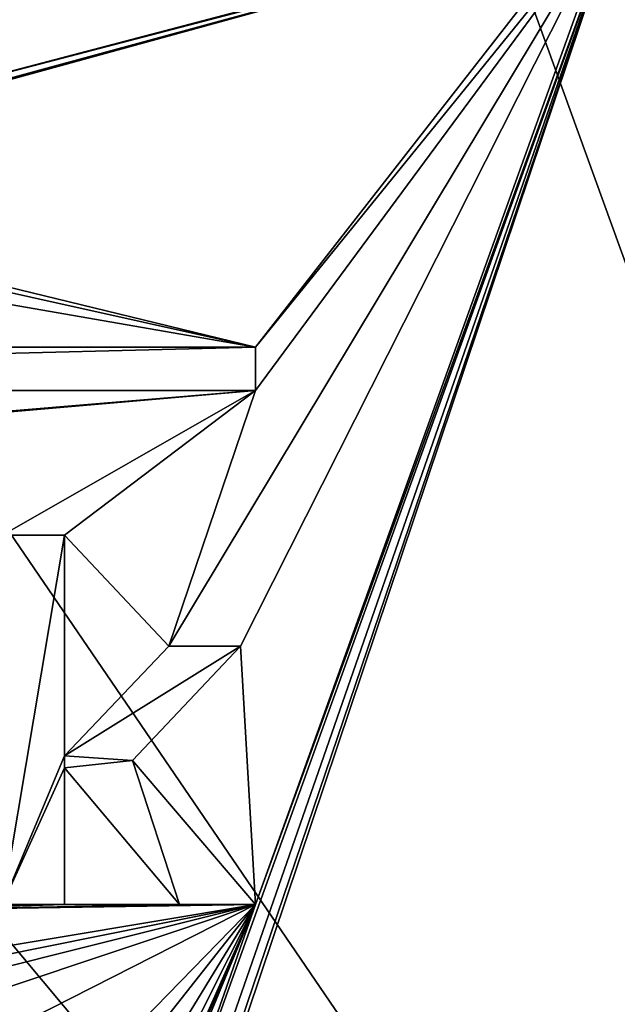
# Model space of a CAD drawing. Header units: millimetres. Extents: x -36.5 to 36.5, y -8.8 to 41.6.
# Tile 25 of 256: x -9.7 to -7, y 4.3 to 8.7. Entities that reach past the tile are written whole.
import ezdxf

# ---------------------------------------------------------------- set-up
doc = ezdxf.new("R2010")
doc.units = ezdxf.units.MM
doc.header["$LTSCALE"] = 65.185185
for name, color, linetype in [('1741', 7, 'CONTINUOUS'), ('1742', 7, 'CONTINUOUS'), ('1743', 7, 'CONTINUOUS'), ('1744', 7, 'CONTINUOUS'), ('1746', 7, 'CONTINUOUS'), ('1747', 7, 'CONTINUOUS'), ('1748', 7, 'CONTINUOUS'), ('1749', 7, 'CONTINUOUS'), ('1750', 7, 'CONTINUOUS'), ('1751', 7, 'CONTINUOUS'), ('1752', 7, 'CONTINUOUS'), ('1754', 7, 'CONTINUOUS'), ('1755', 7, 'CONTINUOUS'), ('546', 7, 'CONTINUOUS'), ('551', 7, 'CONTINUOUS'), ('778', 7, 'CONTINUOUS')]:
    doc.layers.add(name, color=color, linetype=linetype)

msp = doc.modelspace()

# ---------------------------------------------------------------- linework, layer by layer
at = {"layer": '1741', "color": 7, "linetype": 'Continuous'}
for points in [[(-8.9874, 4.7302, 15.2), (-8.6514, 4.7302, 15.2), (-8.9874, 4.7302, 15), (-8.9874, 4.7302, 15.2)], [(-8.6514, 4.7302, 15.2), (-8.6514, 4.7302, 15), (-8.9874, 4.7302, 15), (-8.6514, 4.7302, 15.2)]]:
    msp.add_3dface(points, dxfattribs=at)
at = {"layer": '1742', "color": 7, "linetype": 'Continuous'}
for points in [[(-9.4982, 5.3362, 15.2), (-8.9874, 4.7302, 15.2), (-9.4982, 5.3362, 15), (-9.4982, 5.3362, 15.2)], [(-8.9874, 4.7302, 15.2), (-8.9874, 4.7302, 15), (-9.4982, 5.3362, 15), (-8.9874, 4.7302, 15.2)]]:
    msp.add_3dface(points, dxfattribs=at)
at = {"layer": '1743', "color": 7, "linetype": 'Continuous'}
for points in [[(-9.4982, 4.7302, 15.2), (-9.4982, 5.3362, 15.2), (-9.4982, 4.7302, 15), (-9.4982, 4.7302, 15.2)], [(-9.4982, 5.3362, 15.2), (-9.4982, 5.3362, 15), (-9.4982, 4.7302, 15), (-9.4982, 5.3362, 15.2)]]:
    msp.add_3dface(points, dxfattribs=at)
at = {"layer": '1744', "color": 7, "linetype": 'Continuous'}
for points in [[(-9.7722, 4.7302, 15.2), (-9.4982, 4.7302, 15.2), (-9.7722, 4.7302, 15), (-9.7722, 4.7302, 15.2)], [(-9.4982, 4.7302, 15.2), (-9.4982, 4.7302, 15), (-9.7722, 4.7302, 15), (-9.4982, 4.7302, 15.2)]]:
    msp.add_3dface(points, dxfattribs=at)
at = {"layer": '1746', "color": 7, "linetype": 'Continuous'}
for points in [[(-9.4982, 6.3672, 15.2), (-9.7722, 6.3672, 15.2), (-9.4982, 6.3672, 15), (-9.4982, 6.3672, 15.2)], [(-9.7722, 6.3672, 15.2), (-9.7722, 6.3672, 15), (-9.4982, 6.3672, 15), (-9.7722, 6.3672, 15.2)]]:
    msp.add_3dface(points, dxfattribs=at)
at = {"layer": '1747', "color": 7, "linetype": 'Continuous'}
for points in [[(-9.4982, 5.3892, 15.2), (-9.4982, 6.3672, 15.2), (-9.4982, 5.3892, 15), (-9.4982, 5.3892, 15.2)], [(-9.4982, 6.3672, 15.2), (-9.4982, 6.3672, 15), (-9.4982, 5.3892, 15), (-9.4982, 6.3672, 15.2)]]:
    msp.add_3dface(points, dxfattribs=at)
at = {"layer": '1748', "color": 7, "linetype": 'Continuous'}
for points in [[(-9.0353, 5.8752, 15.2), (-9.4982, 5.3892, 15.2), (-9.0353, 5.8752, 15), (-9.0353, 5.8752, 15.2)], [(-9.4982, 5.3892, 15.2), (-9.4982, 5.3892, 15), (-9.0353, 5.8752, 15), (-9.4982, 5.3892, 15.2)]]:
    msp.add_3dface(points, dxfattribs=at)
at = {"layer": '1749', "color": 7, "linetype": 'Continuous'}
for points in [[(-8.7173, 5.8752, 15.2), (-9.0353, 5.8752, 15.2), (-8.7173, 5.8752, 15), (-8.7173, 5.8752, 15.2)], [(-9.0353, 5.8752, 15.2), (-9.0353, 5.8752, 15), (-8.7173, 5.8752, 15), (-9.0353, 5.8752, 15.2)]]:
    msp.add_3dface(points, dxfattribs=at)
at = {"layer": '1750', "color": 7, "linetype": 'Continuous'}
for points in [[(-9.1967, 5.3683, 15.2), (-8.7173, 5.8752, 15.2), (-9.1967, 5.3683, 15), (-9.1967, 5.3683, 15.2)], [(-8.7173, 5.8752, 15.2), (-8.7173, 5.8752, 15), (-9.1967, 5.3683, 15), (-8.7173, 5.8752, 15.2)]]:
    msp.add_3dface(points, dxfattribs=at)
at = {"layer": '1751', "color": 7, "linetype": 'Continuous'}
for points in [[(-8.6514, 4.7302, 15.2), (-9.1967, 5.3683, 15.2), (-8.6514, 4.7302, 15), (-8.6514, 4.7302, 15.2)], [(-8.6514, 4.7302, 15), (-9.1967, 5.3683, 15.2), (-9.1967, 5.3683, 15), (-8.6514, 4.7302, 15)]]:
    msp.add_3dface(points, dxfattribs=at)
at = {"layer": '1752', "color": 7, "linetype": 'Continuous'}
for points in [[(-16.3272, 7.0072, 15.2), (-8.6512, 7.0072, 15.2), (-16.3272, 7.0072, 15), (-16.3272, 7.0072, 15.2)], [(-8.6512, 7.0072, 15.2), (-8.6512, 7.0072, 15), (-16.3272, 7.0072, 15), (-8.6512, 7.0072, 15.2)]]:
    msp.add_3dface(points, dxfattribs=at)
at = {"layer": '1754', "color": 7, "linetype": 'Continuous'}
for points in [[(-8.6512, 7.1992, 15.2), (-16.3272, 7.1992, 15.2), (-8.6512, 7.1992, 15), (-8.6512, 7.1992, 15.2)], [(-16.3272, 7.1992, 15.2), (-16.3272, 7.1992, 15), (-8.6512, 7.1992, 15), (-16.3272, 7.1992, 15.2)]]:
    msp.add_3dface(points, dxfattribs=at)
at = {"layer": '1755', "color": 7, "linetype": 'Continuous'}
for points in [[(-8.6512, 7.0072, 15.2), (-8.6512, 7.1992, 15.2), (-8.6512, 7.1992, 15), (-8.6512, 7.0072, 15.2)], [(-8.6512, 7.0072, 15), (-8.6512, 7.0072, 15.2), (-8.6512, 7.1992, 15), (-8.6512, 7.0072, 15)]]:
    msp.add_3dface(points, dxfattribs=at)
at = {"layer": '546', "color": 7, "linetype": 'Continuous'}
for points in [[(-6.9823, 9.3111, 15.2), (-8.6514, 4.7302, 15.2), (-9.2314, 3.0757, 15.2), (-6.9823, 9.3111, 15.2)], [(-9.1833, 2.9883, 15.2), (-6.9823, 9.3111, 15.2), (-9.2314, 3.0757, 15.2), (-9.1833, 2.9883, 15.2)], [(-9.1958, 2.7307, 15.2), (-6.9823, 9.3111, 15.2), (-9.1664, 2.8823, 15.2), (-9.1958, 2.7307, 15.2)], [(-6.9823, 9.3111, 15.2), (-9.1958, 2.7307, 15.2), (-2.9984, -3.5, 15.2), (-6.9823, 9.3111, 15.2)], [(-9.1664, 2.8823, 15.2), (-6.9823, 9.3111, 15.2), (-9.1833, 2.9883, 15.2), (-9.1664, 2.8823, 15.2)], [(-6.9823, 9.3111, 15.2), (-7.0529, 9.1714, 15.2), (-8.6514, 4.7302, 15.2), (-6.9823, 9.3111, 15.2)], [(-7.0529, 9.1714, 15.2), (-8.6512, 7.0072, 15.2), (-9.0353, 5.8752, 15.2), (-7.0529, 9.1714, 15.2)], [(-8.7173, 5.8752, 15.2), (-7.0529, 9.1714, 15.2), (-9.0353, 5.8752, 15.2), (-8.7173, 5.8752, 15.2)], [(-8.7173, 5.8752, 15.2), (-8.6514, 4.7302, 15.2), (-7.0529, 9.1714, 15.2), (-8.7173, 5.8752, 15.2)], [(-7.0529, 9.1714, 15.2), (-7.1762, 9.0902, 15.2), (-8.6512, 7.1992, 15.2), (-7.0529, 9.1714, 15.2)], [(-8.6512, 7.0072, 15.2), (-7.0529, 9.1714, 15.2), (-8.6512, 7.1992, 15.2), (-8.6512, 7.0072, 15.2)], [(-11.4136, 7.9308, 15.2), (-11.5182, 7.8962, 15.2), (-7.1762, 9.0902, 15.2), (-11.4136, 7.9308, 15.2)], [(-7.1762, 9.0902, 15.2), (-11.5182, 7.8962, 15.2), (-8.6512, 7.1992, 15.2), (-7.1762, 9.0902, 15.2)], [(-11.3092, 7.9652, 15.2), (-11.4136, 7.9308, 15.2), (-7.1762, 9.0902, 15.2), (-11.3092, 7.9652, 15.2)], [(-10.9222, 8.1102, 15.2), (-11.3092, 7.9652, 15.2), (-7.1762, 9.0902, 15.2), (-10.9222, 8.1102, 15.2)], [(-7.3068, 9.0622, 15.2), (-10.9222, 8.1102, 15.2), (-7.1762, 9.0902, 15.2), (-7.3068, 9.0622, 15.2)], [(-9.9529, 8.7349, 15.2), (-10.9222, 8.1102, 15.2), (-7.3068, 9.0622, 15.2), (-9.9529, 8.7349, 15.2)], [(-11.6402, 7.8649, 15.2), (-12.0753, 7.7942, 15.2), (-8.6512, 7.1992, 15.2), (-11.6402, 7.8649, 15.2)], [(-11.5182, 7.8962, 15.2), (-11.6402, 7.8649, 15.2), (-8.6512, 7.1992, 15.2), (-11.5182, 7.8962, 15.2)], [(-8.6512, 7.1992, 15.2), (-12.0753, 7.7942, 15.2), (-16.3272, 7.1992, 15.2), (-8.6512, 7.1992, 15.2)], [(-8.6512, 7.0072, 15.2), (-16.3272, 7.0072, 15.2), (-16.3282, 6.3672, 15.2), (-8.6512, 7.0072, 15.2)], [(-16.0222, 6.3672, 15.2), (-8.6512, 7.0072, 15.2), (-16.3282, 6.3672, 15.2), (-16.0222, 6.3672, 15.2)], [(-9.7722, 6.3672, 15.2), (-8.6512, 7.0072, 15.2), (-16.0222, 6.3672, 15.2), (-9.7722, 6.3672, 15.2)], [(-9.4982, 6.3672, 15.2), (-8.6512, 7.0072, 15.2), (-9.7722, 6.3672, 15.2), (-9.4982, 6.3672, 15.2)], [(-9.0353, 5.8752, 15.2), (-8.6512, 7.0072, 15.2), (-9.4982, 6.3672, 15.2), (-9.0353, 5.8752, 15.2)], [(-9.4982, 5.3892, 15.2), (-9.0353, 5.8752, 15.2), (-9.4982, 6.3672, 15.2), (-9.4982, 5.3892, 15.2)], [(-9.1967, 5.3683, 15.2), (-8.6514, 4.7302, 15.2), (-8.7173, 5.8752, 15.2), (-9.1967, 5.3683, 15.2)], [(-9.4982, 5.3362, 15.2), (-9.4982, 4.7302, 15.2), (-8.9874, 4.7302, 15.2), (-9.4982, 5.3362, 15.2)], [(-8.6514, 4.7302, 15.2), (-10.3831, 4.7031, 15.2), (-14.4393, 3.7623, 15.2), (-8.6514, 4.7302, 15.2)], [(-8.6514, 4.7302, 15.2), (-14.4393, 3.7623, 15.2), (-13.4604, 3.7623, 15.2), (-8.6514, 4.7302, 15.2)], [(-8.6514, 4.7302, 15.2), (-13.4604, 3.7623, 15.2), (-12.5199, 3.7623, 15.2), (-8.6514, 4.7302, 15.2)], [(-8.6514, 4.7302, 15.2), (-12.5199, 3.7623, 15.2), (-11.5488, 3.7623, 15.2), (-8.6514, 4.7302, 15.2)], [(-8.6514, 4.7302, 15.2), (-11.5488, 3.7623, 15.2), (-10.5563, 3.7623, 15.2), (-8.6514, 4.7302, 15.2)], [(-8.6514, 4.7302, 15.2), (-10.5563, 3.7623, 15.2), (-9.5936, 3.7623, 15.2), (-8.6514, 4.7302, 15.2)], [(-8.6514, 4.7302, 15.2), (-8.9874, 4.7302, 15.2), (-10.3831, 4.7031, 15.2), (-8.6514, 4.7302, 15.2)], [(-9.4982, 4.7302, 15.2), (-9.7722, 4.7302, 15.2), (-10.3831, 4.7031, 15.2), (-9.4982, 4.7302, 15.2)], [(-8.9874, 4.7302, 15.2), (-9.4982, 4.7302, 15.2), (-10.3831, 4.7031, 15.2), (-8.9874, 4.7302, 15.2)], [(-9.4349, 3.7342, 15.2), (-8.6514, 4.7302, 15.2), (-9.5936, 3.7623, 15.2), (-9.4349, 3.7342, 15.2)], [(-9.3107, 3.6496, 15.2), (-8.6514, 4.7302, 15.2), (-9.4349, 3.7342, 15.2), (-9.3107, 3.6496, 15.2)], [(-9.2445, 3.5507, 15.2), (-8.6514, 4.7302, 15.2), (-9.3107, 3.6496, 15.2), (-9.2445, 3.5507, 15.2)], [(-9.2314, 3.0757, 15.2), (-8.6514, 4.7302, 15.2), (-9.3062, 3.1417, 15.2), (-9.2314, 3.0757, 15.2)], [(-9.3062, 3.1417, 15.2), (-8.6514, 4.7302, 15.2), (-9.268, 3.2935, 15.2), (-9.3062, 3.1417, 15.2)], [(-9.268, 3.2935, 15.2), (-8.6514, 4.7302, 15.2), (-9.2227, 3.4417, 15.2), (-9.268, 3.2935, 15.2)], [(-9.2227, 3.4417, 15.2), (-8.6514, 4.7302, 15.2), (-9.2445, 3.5507, 15.2), (-9.2227, 3.4417, 15.2)]]:
    msp.add_3dface(points, dxfattribs=at)
at = {"layer": '551', "color": 7, "linetype": 'Continuous'}
for points in [[(-16.7171, 16.6, -15.2), (-2.9984, -3.5, -15.2), (-19.8, 16.6, -15.2), (-16.7171, 16.6, -15.2)], [(-19.8, 16.6, -15.2), (-2.9984, -3.5, -15.2), (-19.8, -6.3, -15.2), (-19.8, 16.6, -15.2)], [(-10.2829, 16.6, -15.2), (-2.9984, -3.5, -15.2), (-16.7171, 16.6, -15.2), (-10.2829, 16.6, -15.2)], [(-6.2984, 16.6, -15.2), (-2.9984, -3.5, -15.2), (-10.2829, 16.6, -15.2), (-6.2984, 16.6, -15.2)]]:
    msp.add_3dface(points, dxfattribs=at)
at = {"layer": '778', "color": 7, "linetype": 'Continuous'}
for points in [[(-16.3272, 7.0072, 15), (-8.6512, 7.0072, 15), (-8.6512, 7.1992, 15), (-16.3272, 7.0072, 15)], [(-16.3272, 7.1992, 15), (-16.3272, 7.0072, 15), (-8.6512, 7.1992, 15), (-16.3272, 7.1992, 15)], [(-9.7722, 6.3672, 15), (-9.7722, 4.7302, 15), (-9.4982, 6.3672, 15), (-9.7722, 6.3672, 15)], [(-9.4982, 6.3672, 15), (-9.7722, 4.7302, 15), (-9.4982, 5.3892, 15), (-9.4982, 6.3672, 15)], [(-9.0353, 5.8752, 15), (-9.4982, 5.3892, 15), (-8.7173, 5.8752, 15), (-9.0353, 5.8752, 15)], [(-8.7173, 5.8752, 15), (-9.4982, 5.3892, 15), (-9.1967, 5.3683, 15), (-8.7173, 5.8752, 15)], [(-9.7722, 4.7302, 15), (-9.4982, 5.3362, 15), (-9.4982, 5.3892, 15), (-9.7722, 4.7302, 15)], [(-9.4982, 5.3892, 15), (-9.4982, 5.3362, 15), (-9.1967, 5.3683, 15), (-9.4982, 5.3892, 15)], [(-9.4982, 5.3362, 15), (-8.9874, 4.7302, 15), (-9.1967, 5.3683, 15), (-9.4982, 5.3362, 15)], [(-8.9874, 4.7302, 15), (-8.6514, 4.7302, 15), (-9.1967, 5.3683, 15), (-8.9874, 4.7302, 15)], [(-9.4982, 4.7302, 15), (-9.4982, 5.3362, 15), (-9.7722, 4.7302, 15), (-9.4982, 4.7302, 15)]]:
    msp.add_3dface(points, dxfattribs=at)

doc.saveas('drawing.dxf')
